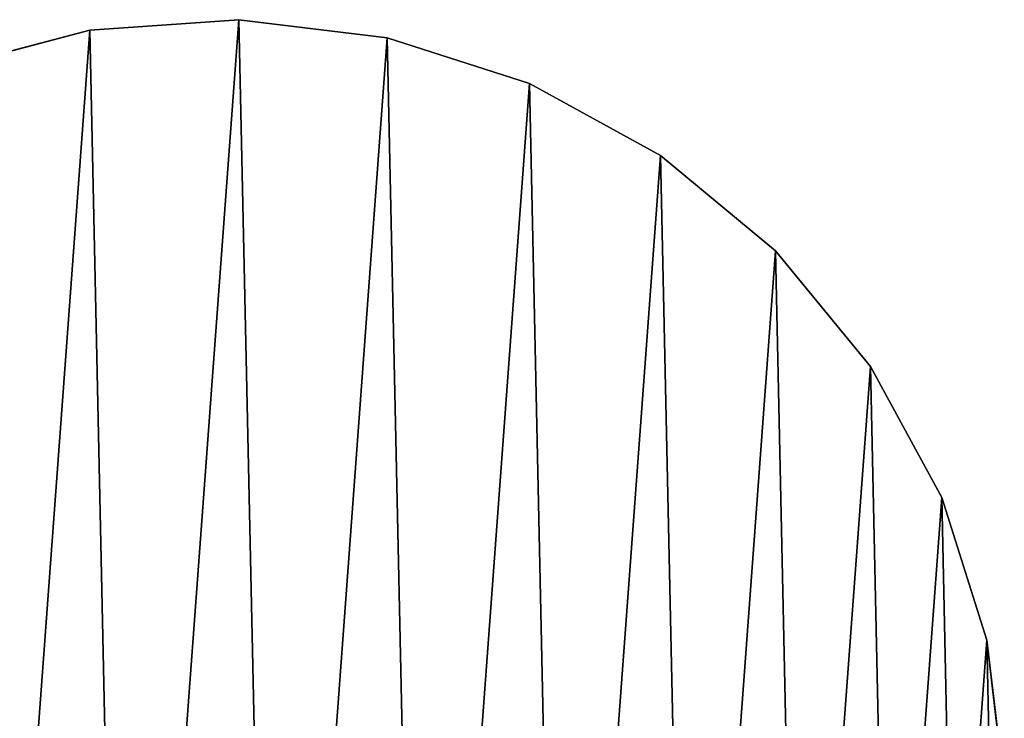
# Model space of a CAD drawing. Extents: x 1 to 133, y -12 to 0.
# Tile 211 of 256: x 66.12 to 69.56, y -5.66 to -3.21. Entities that reach past the tile are written whole.
import ezdxf

# ---------------------------------------------------------------- set-up
doc = ezdxf.new("R2010")
doc.units = 0
doc.header["$LTSCALE"] = 2.54
doc.layers.get('0').update_dxf_attribs({"color": 13, "linetype": 'CONTINUOUS'})

# ---------------------------------------------------------------- blocks, each defined once
blk = doc.blocks.new('SLING_IV_-_Z_O_ENIE16_06_B')
at = {"color": 0}
for p, q in [((66.8847, -3.2117, 124.0951), (66.3631, -3.2479, 124.0951)), ((66.3631, -3.2479, 131.6951), (66.8847, -3.2117, 131.6951)), ((66.8847, -3.2117, 124.0951), (66.3631, -3.2479, 124.0951)), ((66.3631, -3.2479, 131.6951), (66.8847, -3.2117, 131.6951)), ((67.4036, -3.275, 124.0951), (66.8847, -3.2117, 124.0951)), ((66.8847, -3.2117, 124.0951), (66.8847, -3.2117, 131.6951)), ((66.8847, -3.2117, 131.6951), (67.4036, -3.275, 131.6951)), ((66.8847, -3.2117, 124.0951), (66.8847, -3.2117, 131.6951)), ((67.4036, -3.275, 124.0951), (66.8847, -3.2117, 124.0951)), ((66.8847, -3.2117, 131.6951), (67.4036, -3.275, 131.6951)), ((66.3631, -3.2479, 124.0951), (65.8578, -3.3821, 124.0951)), ((65.8578, -3.3821, 131.6951), (66.3631, -3.2479, 131.6951)), ((66.3631, -3.2479, 124.0951), (65.8578, -3.3821, 124.0951)), ((65.8578, -3.3821, 131.6951), (66.3631, -3.2479, 131.6951)), ((66.3631, -3.2479, 124.0951), (66.3631, -3.2479, 131.6951)), ((66.3631, -3.2479, 124.0951), (66.3631, -3.2479, 131.6951)), ((67.9013, -3.4353, 124.0951), (67.4036, -3.275, 124.0951)), ((67.4036, -3.275, 124.0951), (67.4036, -3.275, 131.6951)), ((67.4036, -3.275, 131.6951), (67.9013, -3.4353, 131.6951)), ((67.4036, -3.275, 124.0951), (67.4036, -3.275, 131.6951)), ((67.9013, -3.4353, 124.0951), (67.4036, -3.275, 124.0951)), ((67.4036, -3.275, 131.6951), (67.9013, -3.4353, 131.6951)), ((68.3596, -3.6869, 124.0951), (67.9013, -3.4353, 124.0951)), ((67.9013, -3.4353, 124.0951), (67.9013, -3.4353, 131.6951)), ((67.9013, -3.4353, 131.6951), (68.3596, -3.6869, 131.6951)), ((67.9013, -3.4353, 124.0951), (67.9013, -3.4353, 131.6951)), ((68.3596, -3.6869, 124.0951), (67.9013, -3.4353, 124.0951)), ((67.9013, -3.4353, 131.6951), (68.3596, -3.6869, 131.6951)), ((68.762, -4.0206, 124.0951), (68.3596, -3.6869, 124.0951)), ((68.3596, -3.6869, 124.0951), (68.3596, -3.6869, 131.6951)), ((68.3596, -3.6869, 131.6951), (68.762, -4.0206, 131.6951)), ((68.3596, -3.6869, 124.0951), (68.3596, -3.6869, 131.6951)), ((68.762, -4.0206, 124.0951), (68.3596, -3.6869, 124.0951)), ((68.3596, -3.6869, 131.6951), (68.762, -4.0206, 131.6951)), ((69.0939, -4.4245, 124.0951), (68.762, -4.0206, 124.0951)), ((68.762, -4.0206, 124.0951), (68.762, -4.0206, 131.6951)), ((68.762, -4.0206, 131.6951), (69.0939, -4.4245, 131.6951)), ((68.762, -4.0206, 124.0951), (68.762, -4.0206, 131.6951)), ((69.0939, -4.4245, 124.0951), (68.762, -4.0206, 124.0951)), ((68.762, -4.0206, 131.6951), (69.0939, -4.4245, 131.6951)), ((69.3435, -4.8839, 124.0951), (69.0939, -4.4245, 124.0951)), ((69.0939, -4.4245, 124.0951), (69.0939, -4.4245, 131.6951)), ((69.0939, -4.4245, 131.6951), (69.3435, -4.8839, 131.6951)), ((69.0939, -4.4245, 124.0951), (69.0939, -4.4245, 131.6951)), ((69.3435, -4.8839, 124.0951), (69.0939, -4.4245, 124.0951)), ((69.0939, -4.4245, 131.6951), (69.3435, -4.8839, 131.6951)), ((69.5016, -5.3823, 124.0951), (69.3435, -4.8839, 124.0951)), ((69.3435, -4.8839, 124.0951), (69.3435, -4.8839, 131.6951)), ((69.3435, -4.8839, 131.6951), (69.5016, -5.3823, 131.6951)), ((69.3435, -4.8839, 124.0951), (69.3435, -4.8839, 131.6951)), ((69.5016, -5.3823, 124.0951), (69.3435, -4.8839, 124.0951)), ((69.3435, -4.8839, 131.6951), (69.5016, -5.3823, 131.6951)), ((69.5625, -5.9015, 124.0951), (69.5016, -5.3823, 124.0951)), ((69.5016, -5.3823, 124.0951), (69.5016, -5.3823, 131.6951)), ((69.5016, -5.3823, 131.6951), (69.5625, -5.9015, 131.6951)), ((69.5016, -5.3823, 124.0951), (69.5016, -5.3823, 131.6951)), ((69.5625, -5.9015, 124.0951), (69.5016, -5.3823, 124.0951)), ((69.5016, -5.3823, 131.6951), (69.5625, -5.9015, 131.6951))]:
    blk.add_line(p, q, dxfattribs=at)
mesh = blk.add_polyface(dxfattribs=at)
corners = [(64.1022, -5.4987, 124.0951), (64.0818, -6.2812, 124.0951), (64.0705, -5.7585, 124.0951), (64.1918, -6.7923, 124.0951), (64.1584, -5.2431, 124.0951), (64.3422, -4.7537, 124.0951), (64.3965, -7.2734, 124.0951), (64.6153, -4.3079, 124.0951), (64.6886, -7.707, 124.0951), (64.9678, -3.9218, 124.0951), (65.0575, -8.0775, 124.0951), (65.3871, -3.6095, 124.0951), (65.4898, -8.3715, 124.0951), (65.8578, -3.3821, 124.0951), (65.9699, -8.5784, 124.0951), (66.3631, -3.2479, 124.0951), (66.4805, -8.6906, 124.0951), (66.8847, -3.2117, 124.0951), (67.0032, -8.7042, 124.0951), (67.4036, -3.275, 124.0951), (67.5189, -8.6187, 124.0951), (67.9013, -3.4353, 124.0951), (68.0092, -8.4371, 124.0951), (68.3596, -3.6869, 124.0951), (68.4562, -8.166, 124.0951), (68.762, -4.0206, 124.0951), (68.8438, -7.8152, 124.0951), (69.0939, -4.4245, 124.0951), (69.1581, -7.3973, 124.0951), (69.3435, -4.8839, 124.0951), (69.3876, -6.9276, 124.0951), (69.5016, -5.3823, 124.0951), (69.524, -6.4229, 124.0951), (69.5625, -5.9015, 124.0951)]
mesh.append_faces([[corners[k] for k in face] for face in [(0, 1, 2), (32, 31, 33)]], dxfattribs={"vtx0": -1, "color": 0})
mesh.append_faces([[corners[k] for k in face] for face in [(1, 0, 3), (3, 5, 6), (6, 7, 8), (8, 9, 10), (10, 11, 12), (12, 13, 14), (14, 15, 16), (16, 17, 18), (18, 19, 20), (20, 21, 22), (22, 23, 24), (24, 25, 26), (26, 27, 28), (28, 29, 30), (30, 31, 32)]], dxfattribs={"vtx0": -1, "vtx1": -1, "color": 0})
mesh.append_faces([[corners[k] for k in face] for face in [(3, 0, 4), (3, 4, 5), (6, 5, 7), (8, 7, 9), (10, 9, 11), (12, 11, 13), (14, 13, 15), (16, 15, 17), (18, 17, 19), (20, 19, 21), (22, 21, 23), (24, 23, 25), (26, 25, 27), (28, 27, 29), (30, 29, 31)]], dxfattribs={"vtx0": -1, "vtx2": -1, "color": 0})
mesh = blk.add_polyface(dxfattribs=at)
corners = [(64.0818, -6.2812, 131.6951), (64.1022, -5.4987, 131.6951), (64.0705, -5.7585, 131.6951), (64.1918, -6.7923, 131.6951), (64.1584, -5.2431, 131.6951), (64.3422, -4.7537, 131.6951), (64.3965, -7.2734, 131.6951), (64.6153, -4.3079, 131.6951), (64.6886, -7.707, 131.6951), (64.9678, -3.9218, 131.6951), (65.0575, -8.0775, 131.6951), (65.3871, -3.6095, 131.6951), (65.4898, -8.3715, 131.6951), (65.8578, -3.3821, 131.6951), (65.9699, -8.5784, 131.6951), (66.3631, -3.2479, 131.6951), (66.4805, -8.6906, 131.6951), (66.8847, -3.2117, 131.6951), (67.0032, -8.7042, 131.6951), (67.4036, -3.275, 131.6951), (67.5189, -8.6187, 131.6951), (67.9013, -3.4353, 131.6951), (68.0092, -8.4371, 131.6951), (68.3596, -3.6869, 131.6951), (68.4562, -8.166, 131.6951), (68.762, -4.0206, 131.6951), (68.8438, -7.8152, 131.6951), (69.0939, -4.4245, 131.6951), (69.1581, -7.3973, 131.6951), (69.3435, -4.8839, 131.6951), (69.3876, -6.9276, 131.6951), (69.5016, -5.3823, 131.6951), (69.524, -6.4229, 131.6951), (69.5625, -5.9015, 131.6951)]
mesh.append_faces([[corners[k] for k in face] for face in [(0, 1, 2), (31, 32, 33)]], dxfattribs={"vtx0": -1, "color": 0})
mesh.append_faces([[corners[k] for k in face] for face in [(1, 3, 4), (4, 3, 5), (5, 6, 7), (7, 8, 9), (9, 10, 11), (11, 12, 13), (13, 14, 15), (15, 16, 17), (17, 18, 19), (19, 20, 21), (21, 22, 23), (23, 24, 25), (25, 26, 27), (27, 28, 29), (29, 30, 31)]], dxfattribs={"vtx0": -1, "vtx1": -1, "color": 0})
mesh.append_faces([[corners[k] for k in face] for face in [(1, 0, 3), (5, 3, 6), (7, 6, 8), (9, 8, 10), (11, 10, 12), (13, 12, 14), (15, 14, 16), (17, 16, 18), (19, 18, 20), (21, 20, 22), (23, 22, 24), (25, 24, 26), (27, 26, 28), (29, 28, 30), (31, 30, 32)]], dxfattribs={"vtx0": -1, "vtx2": -1, "color": 0})
at = {"color": 250}
mesh = blk.add_polyface(dxfattribs=at)
corners = [(66.3631, -3.2479, 131.6951), (66.8847, -3.2117, 124.0951), (66.3631, -3.2479, 124.0951), (66.8847, -3.2117, 131.6951)]
mesh.append_faces([[corners[k] for k in face] for face in [(0, 1, 2), (1, 0, 3)]], dxfattribs={"vtx0": -1, "color": 250})
mesh = blk.add_polyface(dxfattribs=at)
corners = [(66.8847, -3.2117, 131.6951), (67.4036, -3.275, 124.0951), (66.8847, -3.2117, 124.0951), (67.4036, -3.275, 131.6951)]
mesh.append_faces([[corners[k] for k in face] for face in [(0, 1, 2), (1, 0, 3)]], dxfattribs={"vtx0": -1, "color": 250})
mesh = blk.add_polyface(dxfattribs=at)
corners = [(65.8578, -3.3821, 131.6951), (66.3631, -3.2479, 124.0951), (65.8578, -3.3821, 124.0951), (66.3631, -3.2479, 131.6951)]
mesh.append_faces([[corners[k] for k in face] for face in [(0, 1, 2), (1, 0, 3)]], dxfattribs={"vtx0": -1, "color": 250})
mesh = blk.add_polyface(dxfattribs=at)
corners = [(67.4036, -3.275, 131.6951), (67.9013, -3.4353, 124.0951), (67.4036, -3.275, 124.0951), (67.9013, -3.4353, 131.6951)]
mesh.append_faces([[corners[k] for k in face] for face in [(0, 1, 2), (1, 0, 3)]], dxfattribs={"vtx0": -1, "color": 250})
mesh = blk.add_polyface(dxfattribs=at)
corners = [(67.9013, -3.4353, 131.6951), (68.3596, -3.6869, 124.0951), (67.9013, -3.4353, 124.0951), (68.3596, -3.6869, 131.6951)]
mesh.append_faces([[corners[k] for k in face] for face in [(0, 1, 2), (1, 0, 3)]], dxfattribs={"vtx0": -1, "color": 250})
mesh = blk.add_polyface(dxfattribs=at)
corners = [(68.3596, -3.6869, 131.6951), (68.762, -4.0206, 124.0951), (68.3596, -3.6869, 124.0951), (68.762, -4.0206, 131.6951)]
mesh.append_faces([[corners[k] for k in face] for face in [(0, 1, 2), (1, 0, 3)]], dxfattribs={"vtx0": -1, "color": 250})
mesh = blk.add_polyface(dxfattribs=at)
corners = [(68.762, -4.0206, 124.0951), (69.0939, -4.4245, 131.6951), (69.0939, -4.4245, 124.0951), (68.762, -4.0206, 131.6951)]
mesh.append_faces([[corners[k] for k in face] for face in [(0, 1, 2), (1, 0, 3)]], dxfattribs={"vtx0": -1, "color": 250})
mesh = blk.add_polyface(dxfattribs=at)
corners = [(69.0939, -4.4245, 124.0951), (69.3435, -4.8839, 131.6951), (69.3435, -4.8839, 124.0951), (69.0939, -4.4245, 131.6951)]
mesh.append_faces([[corners[k] for k in face] for face in [(0, 1, 2), (1, 0, 3)]], dxfattribs={"vtx0": -1, "color": 250})
mesh = blk.add_polyface(dxfattribs=at)
corners = [(69.3435, -4.8839, 124.0951), (69.5016, -5.3823, 131.6951), (69.5016, -5.3823, 124.0951), (69.3435, -4.8839, 131.6951)]
mesh.append_faces([[corners[k] for k in face] for face in [(0, 1, 2), (1, 0, 3)]], dxfattribs={"vtx0": -1, "color": 250})
mesh = blk.add_polyface(dxfattribs=at)
corners = [(69.5016, -5.3823, 124.0951), (69.5625, -5.9015, 131.6951), (69.5625, -5.9015, 124.0951), (69.5016, -5.3823, 131.6951)]
mesh.append_faces([[corners[k] for k in face] for face in [(0, 1, 2), (1, 0, 3)]], dxfattribs={"vtx0": -1, "color": 250})

msp = doc.modelspace()

# ---------------------------------------------------------------- block references
at = {"color": 18}
msp.add_blockref('SLING_IV_-_Z_O_ENIE16_06_B', (0, 0), dxfattribs=at)

doc.saveas('drawing.dxf')
